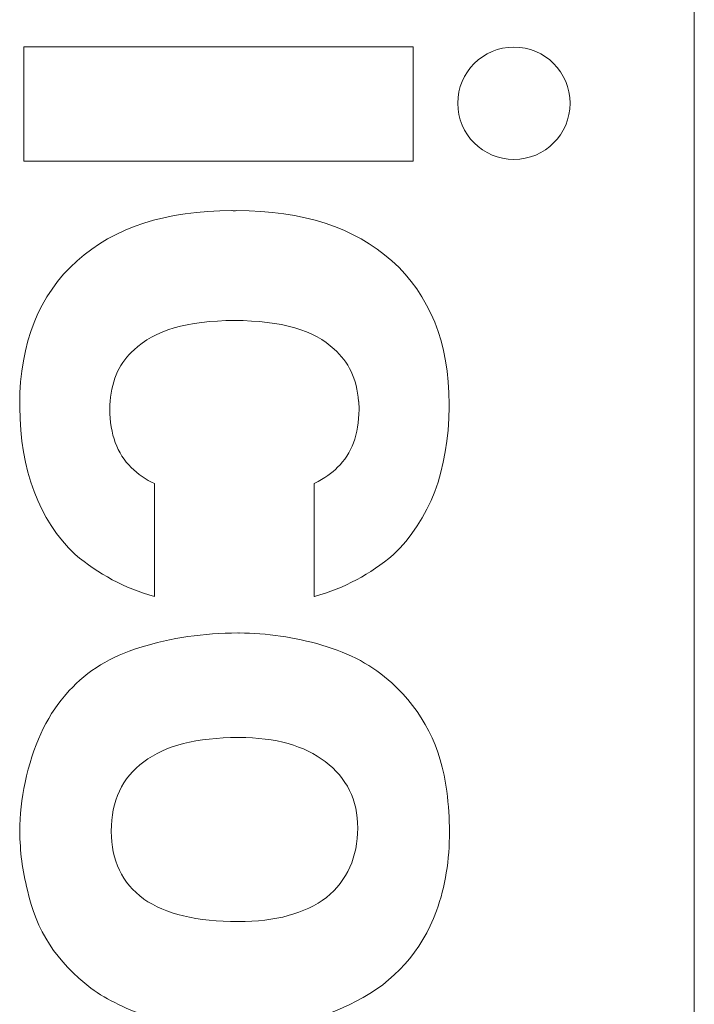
# Model space of a CAD drawing. Header units: millimetres. Extents: x 4 to 1188, y 1 to 840.
# Tile 40 of 123: x 414.9 to 415.805, y 272.294 to 273.614. Entities that reach past the tile are written whole.
import ezdxf

# ---------------------------------------------------------------- set-up
doc = ezdxf.new("R2010")
doc.units = ezdxf.units.MM
doc.layers.add('1', color=7, linetype='Continuous', true_color=0xffffff)

msp = doc.modelspace()

# ---------------------------------------------------------------- linework, layer by layer
at = {"layer": '1', "color": 154, "linetype": 'Continuous', "lineweight": 13}
for p, q in [((415.8046, 255.208), (415.8046, 276.5413)), ((415.4273, 273.578), (414.9055, 273.578)), ((414.9055, 273.578), (414.9055, 273.4248)), ((415.4273, 273.4248), (415.4273, 273.578)), ((414.9055, 273.4248), (415.4273, 273.4248)), ((415.1846, 273.3583), (415.1845, 273.3583)), ((415.191, 273.3583), (415.1908, 273.3583)), ((414.8998, 273.0986), (414.8998, 273.0984)), ((414.8998, 273.0981), (414.8998, 273.098)), ((414.8998, 273.0972), (414.8998, 273.0949)), ((415.3544, 273.1024), (415.3545, 273.1021)), ((415.4757, 273.0978), (415.4756, 273.0978)), ((415.4756, 273.095), (415.4756, 273.0972)), ((415.4757, 273.0989), (415.4758, 273.0989)), ((415.0807, 272.8405), (415.0807, 272.9921)), ((415.2948, 272.9921), (415.2948, 272.8405)), ((415.2949, 272.9921), (415.2948, 272.9921)), ((415.0806, 272.8405), (415.0807, 272.8405)), ((415.2948, 272.8405), (415.295, 272.8405)), ((415.1937, 272.7916), (415.1923, 272.7918)), ((415.1942, 272.7918), (415.1937, 272.7916)), ((414.9662, 272.7144), (414.9599, 272.7071)), ((415.0226, 272.5259), (415.0226, 272.5256)), ((415.0659, 272.4351), (415.0662, 272.4349)), ((415.1928, 272.4046), (415.1931, 272.4046))]:
    msp.add_line(p, q, dxfattribs=at)
msp.add_arc((415.1248, 273.0888), 0.1063, 224.83, 245.473, dxfattribs=at)
for points, degree in [([(415.5627, 273.5777), (415.521, 273.5777), (415.4873, 273.544), (415.4873, 273.5023)], 3), ([(415.638, 273.5023), (415.638, 273.544), (415.6043, 273.5777), (415.5627, 273.5777)], 3), ([(415.4873, 273.5023), (415.4873, 273.4607), (415.521, 273.427), (415.5627, 273.427)], 3), ([(415.5627, 273.427), (415.6043, 273.427), (415.638, 273.4607), (415.638, 273.5023)], 3), ([(415.1845, 273.3583), (415.0959, 273.3582), (415.0266, 273.3359), (414.9767, 273.2911)], 3), ([(415.1878, 273.3582), (415.1864, 273.3582), (415.1859, 273.3583), (415.1846, 273.3583)], 3), ([(415.1908, 273.3583), (415.1895, 273.3583), (415.1891, 273.3582), (415.1878, 273.3582)], 3), ([(415.3988, 273.2911), (415.3489, 273.3359), (415.2797, 273.3582), (415.191, 273.3583)], 3), ([(414.9767, 273.2911), (414.9256, 273.245), (414.8999, 273.1808), (414.8998, 273.0986)], 3), ([(415.4758, 273.0989), (415.4756, 273.1809), (415.45, 273.2451), (415.3988, 273.2911)], 3), ([(415.0532, 273.1715), (415.0799, 273.1978), (415.1246, 273.2108), (415.1878, 273.2109)], 3), ([(415.1878, 273.2109), (415.251, 273.2108), (415.2956, 273.1978), (415.3214, 273.1724)], 3), ([(415.0211, 273.1026), (415.0237, 273.1325), (415.0345, 273.1558), (415.0532, 273.1715)], 3), ([(415.3214, 273.1724), (415.3409, 273.1558), (415.3518, 273.1325), (415.3544, 273.1024)], 3), ([(414.8998, 273.0984), (414.8998, 273.0983), (414.8998, 273.0982), (414.8998, 273.0981)], 3), ([(414.8998, 273.098), (414.8998, 273.0979), (414.8998, 273.0977), (414.8998, 273.0972)], 3), ([(415.0205, 273.0921), (415.0206, 273.0945), (415.0207, 273.0972), (415.0208, 273.0993)], 3), ([(415.0208, 273.0993), (415.0209, 273.1013), (415.0211, 273.1014), (415.0211, 273.1026)], 3), ([(415.3545, 273.1021), (415.3545, 273.1011), (415.3546, 273.1011), (415.3547, 273.1002)], 3), ([(415.3547, 273.1002), (415.3549, 273.0973), (415.3549, 273.0945), (415.3549, 273.0914)], 3), ([(415.4005, 272.8965), (415.4501, 272.9438), (415.475, 273.01), (415.4756, 273.095)], 3), ([(415.4756, 273.0978), (415.4757, 273.0979), (415.4757, 273.0989)], 2), ([(415.4756, 273.0972), (415.4756, 273.0975), (415.4757, 273.0977), (415.4757, 273.0978)], 3), ([(414.8998, 273.0949), (414.9005, 273.0099), (414.9254, 272.9438), (414.9743, 272.8971)], 3), ([(415.0494, 273.0139), (415.0305, 273.0322), (415.0209, 273.0583), (415.0205, 273.0921)], 3), ([(415.3549, 273.0914), (415.3545, 273.0582), (415.345, 273.0321), (415.3262, 273.014)], 3), ([(415.3262, 273.014), (415.319, 273.0066), (415.3087, 272.9993), (415.2949, 272.9921)], 3), ([(414.9743, 272.8971), (415.0051, 272.8708), (415.0405, 272.852), (415.0806, 272.8405)], 3), ([(415.295, 272.8405), (415.3351, 272.8521), (415.3704, 272.8708), (415.4005, 272.8965)], 3), ([(415.1923, 272.7918), (415.1468, 272.7918), (415.1031, 272.7853), (415.0609, 272.7723)], 3), ([(415.3052, 272.7755), (415.2682, 272.7862), (415.2312, 272.7917), (415.1942, 272.7918)], 3), ([(415.0609, 272.7723), (415.022, 272.7604), (414.9905, 272.741), (414.9662, 272.7144)], 3), ([(415.3987, 272.7247), (415.3739, 272.7477), (415.3426, 272.7647), (415.3052, 272.7755)], 3), ([(415.4726, 272.5794), (415.465, 272.6387), (415.4404, 272.6871), (415.3987, 272.7247)], 3), ([(414.9599, 272.7071), (414.9351, 272.6783), (414.9174, 272.6397), (414.9071, 272.5914)], 3), ([(415.1928, 272.6516), (415.1375, 272.6515), (415.0953, 272.6407), (415.0662, 272.6191)], 3), ([(415.1934, 272.6516), (415.1928, 272.6516), (415.1928, 272.6515), (415.1928, 272.6516)], 3), ([(415.1938, 272.6515), (415.1936, 272.6516), (415.1934, 272.6516), (415.1934, 272.6516)], 3), ([(415.3094, 272.6192), (415.2819, 272.6406), (415.2433, 272.6514), (415.1938, 272.6515)], 3), ([(415.0662, 272.6191), (415.0371, 272.5975), (415.0225, 272.5663), (415.0226, 272.5259)], 3), ([(415.3531, 272.5301), (415.3532, 272.5677), (415.3385, 272.5975), (415.3094, 272.6192)], 3), ([(414.9071, 272.5914), (414.9023, 272.5694), (414.9, 272.5474), (414.9, 272.5256)], 3), ([(415.4762, 272.5254), (415.4762, 272.5428), (415.475, 272.5608), (415.4726, 272.5794)], 3), ([(415.3112, 272.4368), (415.3392, 272.4601), (415.3531, 272.4913), (415.3531, 272.5301)], 3), ([(414.9, 272.5256), (414.9, 272.4994), (414.9034, 272.4733), (414.9102, 272.4469)], 3), ([(415.0226, 272.5256), (415.0226, 272.4868), (415.0372, 272.4564), (415.0659, 272.4351)], 3), ([(415.459, 272.4189), (415.4705, 272.4519), (415.4762, 272.4873), (415.4762, 272.5254)], 3), ([(414.9102, 272.4469), (414.9212, 272.3939), (414.9497, 272.3498), (414.9953, 272.3153)], 3), ([(415.0662, 272.4349), (415.0953, 272.4147), (415.1375, 272.4046), (415.1928, 272.4046)], 3), ([(415.1931, 272.4046), (415.2429, 272.4046), (415.2824, 272.4154), (415.3112, 272.4368)], 3), ([(415.3512, 272.2978), (415.4021, 272.3238), (415.4383, 272.3642), (415.459, 272.4189)], 3), ([(414.9953, 272.3153), (415.0176, 272.2992), (415.0446, 272.2862), (415.0765, 272.2761)], 3), ([(415.1908, 272.261), (415.2519, 272.261), (415.3052, 272.2733), (415.3512, 272.2978)], 3)]:
    msp.add_open_spline(points, degree=degree, dxfattribs=at)

doc.saveas('drawing.dxf')
